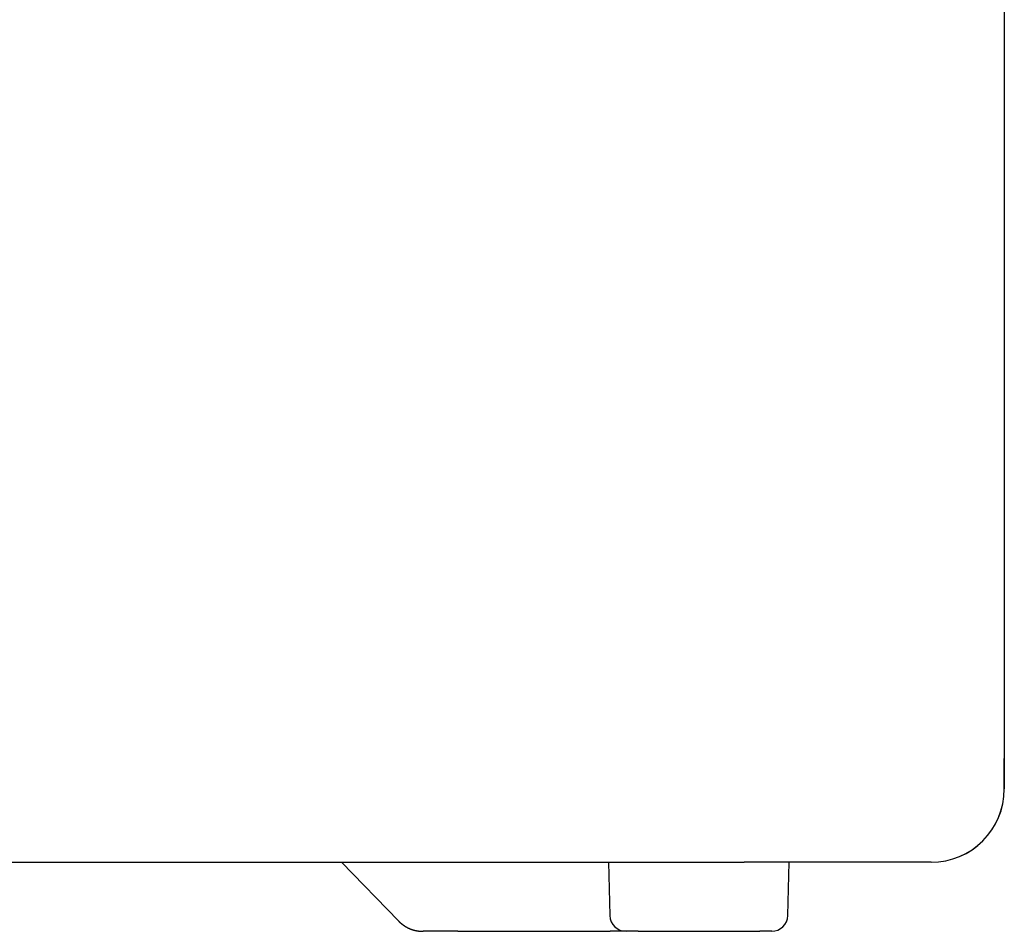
# Model space of a CAD drawing. Extents: x 637 to 3230, y 885 to 2745.
# Tile 97 of 151: x 3145 to 3230, y 1582 to 1661. Entities that reach past the tile are written whole.
import ezdxf

# ---------------------------------------------------------------- set-up
doc = ezdxf.new("R2010")
doc.units = 0
doc.layers.add('KF_GRAVIS_15_REAR', color=7, linetype='CONTINUOUS')

# ---------------------------------------------------------------- blocks, each defined once
blk = doc.blocks.new('KF_GRAVIS_15_REAR')
at = {"layer": 'KF_GRAVIS_15_REAR'}
for p, q in [((208.99999, -343.44213), (208.99999, -656)), ((208.99999, -656), (209.00361, -656)), ((208.99999, -656), (208.99999, -658.65)), ((209.00361, -658.65), (209.00361, -656)), ((113.8777, -665), (186.43699, -665)), ((156.43334, -670.0983), (151.4784, -665)), ((174.65711, -665), (174.77852, -669.63665)), ((202.64999, -665), (186.43699, -665)), ((190.22146, -669.63665), (190.34288, -665)), ((161.58156, -671), (158.56709, -671)), ((161.58156, -671), (174.81401, -671)), ((176.17804, -671), (174.81401, -671)), ((177.21845, -671), (176.17804, -671)), ((177.21845, -671), (187.78154, -671)), ((188.82194, -671), (187.78154, -671))]:
    blk.add_line(p, q, dxfattribs=at)
for points in [[(202.65, -665, 0), (202.65, -665, 0), (202.65, -665, 0), (202.65, -665, 0), (202.65, -665, 0), (202.65, -665, 0), (202.65, -665, 0), (202.65, -665, 0), (202.65, -665, 0), (202.65, -665, 0), (202.65, -665, 0), (202.65, -665, 0), (202.65, -665, 0), (202.65, -665, 0), (202.65, -665, 0), (202.65, -665, 0), (202.65, -665, 0), (202.65, -665, 0), (202.65, -665, 0), (202.65, -665, 0), (202.65, -665, 0), (202.65, -665, 0), (202.65, -665, 0), (202.65, -665, 0), (202.65, -665, 0), (202.65, -665, 0), (202.65, -665, 0), (202.65, -665, 0), (202.65, -665, 0), (202.65, -665, 0), (202.65, -665, 0), (202.65, -665, 0), (202.65, -665, 0), (202.65, -665, 0), (202.65, -665, 0), (202.65, -665, 0), (202.65, -665, 0), (202.65, -665, 0), (202.65, -665, 0), (202.65, -665, 0), (202.65, -665, 0), (202.65, -665, 0), (202.65, -665, 0), (202.65, -665, 0), (202.65, -665, 0), (202.65, -665, 0), (202.65, -665, 0), (202.65, -665, 0), (202.65, -665, 0), (202.65, -665, 0), (202.65, -665, 0), (202.65, -665, 0), (202.65, -665, 0), (202.65, -665, 0), (202.65, -665, 0), (202.65, -665, 0), (202.65, -665, 0), (202.65, -665, 0), (202.65, -665, 0), (202.65, -665, 0), (202.65, -665, 0), (202.65, -665, 0), (202.65, -665, 0), (202.65, -665, 0), (202.65, -665, 0), (202.65, -665, 0), (202.65, -665, 0), (202.65, -665, 0), (202.65, -665, 0), (202.65, -665, 0), (202.65, -665, 0), (202.65, -665, 0), (202.65, -665, 0), (202.65, -665, 0), (202.65, -665, 0), (202.65, -665, 0), (202.65, -665, 0), (202.65, -665, 0), (202.65, -665, 0), (202.65, -665, 0), (202.65, -665, 0), (202.65, -665, 0), (202.65, -665, 0), (202.65, -665, 0), (202.65, -665, 0), (202.65, -665, 0), (202.65, -665, 0), (202.65, -665, 0), (202.65, -665, 0), (202.65, -665, 0), (202.65, -665, 0), (202.65, -665, 0), (202.65, -665, 0), (202.65, -665, 0), (202.65, -665, 0), (202.65, -665, 0), (202.65, -665, 0), (202.65, -665, 0), (202.65, -665, 0), (202.65, -665, 0), (202.65, -665, 0), (202.65, -665, 0), (202.65, -665, 0), (202.65, -665, 0), (202.65, -665, 0), (202.65, -665, 0), (202.65, -665, 0), (202.65, -665, 0), (202.65, -665, 0), (202.65, -665, 0), (202.65, -665, 0), (202.65, -665, 0), (202.65, -665, 0), (202.65, -665, 0), (202.65, -665, 0), (202.65, -665, 0), (202.65, -665, 0), (202.65, -665, 0), (202.65, -665, 0), (202.65, -665, 0), (202.65, -665, 0), (202.65, -665, 0), (202.65, -665, 0), (202.65, -665, 0), (202.65, -665, 0), (202.65, -665, 0), (202.65, -665, 0), (202.65, -665, 0)], [(156.433, -670.098, 0), (156.438, -670.103, 0), (156.442, -670.107, 0), (156.446, -670.111, 0), (156.451, -670.116, 0), (156.455, -670.12, 0), (156.459, -670.125, 0), (156.464, -670.129, 0), (156.468, -670.133, 0), (156.472, -670.138, 0), (156.477, -670.142, 0), (156.481, -670.146, 0), (156.485, -670.151, 0), (156.49, -670.155, 0), (156.494, -670.159, 0), (156.499, -670.163, 0), (156.503, -670.168, 0), (156.507, -670.172, 0), (156.512, -670.176, 0), (156.516, -670.181, 0), (156.521, -670.185, 0), (156.525, -670.189, 0), (156.53, -670.193, 0), (156.534, -670.197, 0), (156.539, -670.202, 0), (156.543, -670.206, 0), (156.548, -670.21, 0), (156.552, -670.214, 0), (156.557, -670.218, 0), (156.561, -670.223, 0), (156.566, -670.227, 0), (156.57, -670.231, 0), (156.575, -670.235, 0), (156.58, -670.239, 0), (156.584, -670.243, 0), (156.589, -670.248, 0), (156.593, -670.252, 0), (156.598, -670.256, 0), (156.603, -670.26, 0), (156.607, -670.264, 0), (156.612, -670.268, 0), (156.617, -670.272, 0), (156.621, -670.276, 0), (156.626, -670.28, 0), (156.631, -670.284, 0), (156.635, -670.288, 0), (156.64, -670.292, 0), (156.645, -670.296, 0), (156.649, -670.3, 0), (156.654, -670.304, 0), (156.659, -670.308, 0), (156.664, -670.312, 0), (156.668, -670.316, 0), (156.673, -670.32, 0), (156.678, -670.324, 0), (156.683, -670.328, 0), (156.687, -670.332, 0), (156.692, -670.336, 0), (156.697, -670.34, 0), (156.702, -670.344, 0), (156.707, -670.348, 0), (156.711, -670.352, 0), (156.716, -670.355, 0), (156.721, -670.359, 0), (156.726, -670.363, 0), (156.731, -670.367, 0), (156.736, -670.371, 0), (156.741, -670.375, 0), (156.745, -670.379, 0), (156.75, -670.382, 0), (156.755, -670.386, 0), (156.76, -670.39, 0), (156.765, -670.394, 0), (156.77, -670.397, 0), (156.775, -670.401, 0), (156.78, -670.405, 0), (156.785, -670.409, 0), (156.79, -670.412, 0), (156.795, -670.416, 0), (156.8, -670.42, 0), (156.805, -670.424, 0), (156.81, -670.427, 0), (156.815, -670.431, 0), (156.82, -670.435, 0), (156.825, -670.438, 0), (156.83, -670.442, 0), (156.835, -670.446, 0), (156.84, -670.449, 0), (156.845, -670.453, 0), (156.85, -670.456, 0), (156.855, -670.46, 0), (156.86, -670.464, 0), (156.865, -670.467, 0), (156.87, -670.471, 0), (156.875, -670.474, 0), (156.881, -670.478, 0), (156.886, -670.481, 0), (156.891, -670.485, 0), (156.896, -670.489, 0), (156.901, -670.492, 0), (156.906, -670.496, 0), (156.911, -670.499, 0), (156.917, -670.502, 0), (156.922, -670.506, 0), (156.927, -670.509, 0), (156.932, -670.513, 0), (156.937, -670.516, 0), (156.943, -670.52, 0), (156.948, -670.523, 0), (156.953, -670.527, 0), (156.958, -670.53, 0), (156.963, -670.533, 0), (156.969, -670.537, 0), (156.974, -670.54, 0), (156.979, -670.543, 0), (156.984, -670.547, 0), (156.99, -670.55, 0), (156.995, -670.553, 0), (157, -670.557, 0), (157.006, -670.56, 0), (157.011, -670.563, 0), (157.016, -670.567, 0), (157.022, -670.57, 0), (157.027, -670.573, 0), (157.032, -670.576, 0), (157.038, -670.58, 0), (157.043, -670.583, 0), (157.048, -670.586, 0), (157.054, -670.589, 0), (157.059, -670.592, 0), (157.064, -670.595, 0), (157.07, -670.599, 0), (157.075, -670.602, 0), (157.081, -670.605, 0), (157.086, -670.608, 0), (157.091, -670.611, 0), (157.097, -670.614, 0), (157.102, -670.617, 0), (157.108, -670.62, 0), (157.113, -670.624, 0), (157.118, -670.627, 0), (157.124, -670.63, 0), (157.129, -670.633, 0), (157.135, -670.636, 0), (157.14, -670.639, 0), (157.146, -670.642, 0), (157.151, -670.645, 0), (157.157, -670.648, 0), (157.162, -670.651, 0), (157.168, -670.654, 0), (157.173, -670.657, 0), (157.179, -670.659, 0), (157.184, -670.662, 0), (157.19, -670.665, 0), (157.195, -670.668, 0), (157.201, -670.671, 0), (157.207, -670.674, 0), (157.212, -670.677, 0), (157.218, -670.68, 0), (157.223, -670.683, 0), (157.229, -670.685, 0), (157.234, -670.688, 0), (157.24, -670.691, 0), (157.246, -670.694, 0), (157.251, -670.697, 0), (157.257, -670.699, 0), (157.262, -670.702, 0), (157.268, -670.705, 0), (157.274, -670.708, 0), (157.279, -670.71, 0), (157.285, -670.713, 0), (157.291, -670.716, 0), (157.296, -670.718, 0), (157.302, -670.721, 0), (157.308, -670.724, 0), (157.313, -670.726, 0), (157.319, -670.729, 0), (157.325, -670.732, 0), (157.33, -670.734, 0), (157.336, -670.737, 0), (157.342, -670.739, 0), (157.347, -670.742, 0), (157.353, -670.744, 0), (157.359, -670.747, 0), (157.365, -670.75, 0), (157.37, -670.752, 0), (157.376, -670.755, 0), (157.382, -670.757, 0), (157.388, -670.76, 0), (157.393, -670.762, 0), (157.399, -670.764, 0), (157.405, -670.767, 0), (157.411, -670.769, 0), (157.416, -670.772, 0), (157.422, -670.774, 0), (157.428, -670.777, 0), (157.434, -670.779, 0), (157.439, -670.781, 0), (157.445, -670.784, 0), (157.451, -670.786, 0), (157.457, -670.788, 0), (157.463, -670.791, 0), (157.468, -670.793, 0), (157.474, -670.795, 0), (157.48, -670.798, 0), (157.486, -670.8, 0), (157.492, -670.802, 0), (157.498, -670.804, 0), (157.503, -670.807, 0), (157.509, -670.809, 0), (157.515, -670.811, 0), (157.521, -670.813, 0), (157.527, -670.815, 0), (157.533, -670.818, 0), (157.539, -670.82, 0), (157.545, -670.822, 0), (157.55, -670.824, 0), (157.556, -670.826, 0), (157.562, -670.828, 0), (157.568, -670.83, 0), (157.574, -670.832, 0), (157.58, -670.835, 0), (157.586, -670.837, 0), (157.592, -670.839, 0), (157.598, -670.841, 0), (157.604, -670.843, 0), (157.609, -670.845, 0), (157.615, -670.847, 0), (157.621, -670.849, 0), (157.627, -670.851, 0), (157.633, -670.853, 0), (157.639, -670.855, 0), (157.645, -670.856, 0), (157.651, -670.858, 0), (157.657, -670.86, 0), (157.663, -670.862, 0), (157.669, -670.864, 0), (157.675, -670.866, 0), (157.681, -670.868, 0), (157.687, -670.87, 0), (157.693, -670.871, 0), (157.699, -670.873, 0), (157.705, -670.875, 0), (157.711, -670.877, 0), (157.717, -670.879, 0), (157.723, -670.88, 0), (157.729, -670.882, 0), (157.735, -670.884, 0), (157.741, -670.886, 0), (157.747, -670.887, 0), (157.753, -670.889, 0), (157.759, -670.891, 0), (157.765, -670.892, 0), (157.771, -670.894, 0), (157.777, -670.896, 0), (157.783, -670.897, 0), (157.789, -670.899, 0), (157.795, -670.901, 0), (157.801, -670.902, 0), (157.807, -670.904, 0), (157.813, -670.905, 0), (157.819, -670.907, 0), (157.825, -670.908, 0), (157.831, -670.91, 0), (157.837, -670.911, 0), (157.843, -670.913, 0), (157.849, -670.914, 0), (157.855, -670.916, 0), (157.861, -670.917, 0), (157.867, -670.919, 0), (157.874, -670.92, 0), (157.88, -670.922, 0), (157.886, -670.923, 0), (157.892, -670.924, 0), (157.898, -670.926, 0), (157.904, -670.927, 0), (157.91, -670.929, 0), (157.916, -670.93, 0), (157.922, -670.931, 0), (157.928, -670.933, 0), (157.934, -670.934, 0), (157.94, -670.935, 0), (157.947, -670.936, 0), (157.953, -670.938, 0), (157.959, -670.939, 0), (157.965, -670.94, 0), (157.971, -670.941, 0), (157.977, -670.943, 0), (157.983, -670.944, 0), (157.989, -670.945, 0), (157.995, -670.946, 0), (158.001, -670.947, 0), (158.008, -670.949, 0), (158.014, -670.95, 0), (158.02, -670.951, 0), (158.026, -670.952, 0), (158.032, -670.953, 0), (158.038, -670.954, 0), (158.044, -670.955, 0), (158.05, -670.956, 0), (158.057, -670.957, 0), (158.063, -670.958, 0), (158.069, -670.959, 0), (158.075, -670.96, 0), (158.081, -670.961, 0), (158.087, -670.962, 0), (158.093, -670.963, 0), (158.099, -670.964, 0), (158.106, -670.965, 0), (158.112, -670.966, 0), (158.118, -670.967, 0), (158.124, -670.968, 0), (158.13, -670.969, 0), (158.136, -670.97, 0), (158.142, -670.971, 0), (158.149, -670.971, 0), (158.155, -670.972, 0), (158.161, -670.973, 0), (158.167, -670.974, 0), (158.173, -670.975, 0), (158.179, -670.976, 0), (158.185, -670.976, 0), (158.192, -670.977, 0), (158.198, -670.978, 0), (158.204, -670.979, 0), (158.21, -670.979, 0), (158.216, -670.98, 0), (158.222, -670.981, 0), (158.229, -670.981, 0), (158.235, -670.982, 0), (158.241, -670.983, 0), (158.247, -670.983, 0), (158.253, -670.984, 0), (158.259, -670.985, 0), (158.265, -670.985, 0), (158.272, -670.986, 0), (158.278, -670.986, 0), (158.284, -670.987, 0), (158.29, -670.988, 0), (158.296, -670.988, 0), (158.302, -670.989, 0), (158.309, -670.989, 0), (158.315, -670.99, 0), (158.321, -670.99, 0), (158.327, -670.991, 0), (158.333, -670.991, 0), (158.339, -670.992, 0), (158.346, -670.992, 0), (158.352, -670.993, 0), (158.358, -670.993, 0), (158.364, -670.993, 0), (158.37, -670.994, 0), (158.376, -670.994, 0), (158.383, -670.995, 0), (158.389, -670.995, 0), (158.395, -670.995, 0), (158.401, -670.996, 0), (158.407, -670.996, 0), (158.413, -670.996, 0), (158.419, -670.996, 0), (158.426, -670.997, 0), (158.432, -670.997, 0), (158.438, -670.997, 0), (158.444, -670.998, 0), (158.45, -670.998, 0), (158.456, -670.998, 0), (158.463, -670.998, 0), (158.469, -670.998, 0), (158.475, -670.999, 0), (158.481, -670.999, 0), (158.487, -670.999, 0), (158.493, -670.999, 0), (158.499, -670.999, 0), (158.506, -670.999, 0), (158.512, -671, 0), (158.518, -671, 0), (158.524, -671, 0), (158.53, -671, 0), (158.536, -671, 0), (158.543, -671, 0), (158.549, -671, 0), (158.555, -671, 0), (158.561, -671, 0), (158.567, -671, 0)]]:
    blk.add_polyline3d(points, dxfattribs=at)
for centre, radius, start, end in [((202.64999, -658.65), 6.35, 270, 0), ((202.65361, -658.65), 6.35, 270, 0), ((176.17804, -669.6), 1.4, 181.5, 270), ((188.82194, -669.6), 1.4, 270, 358.5)]:
    blk.add_arc(centre, radius, start, end, dxfattribs=at)

msp = doc.modelspace()

# ---------------------------------------------------------------- block references
at = {"layer": 'KF_GRAVIS_15_REAR'}
msp.add_blockref('KF_GRAVIS_15_REAR', (3021.439, 2253.101), dxfattribs=at)

doc.saveas('drawing.dxf')
